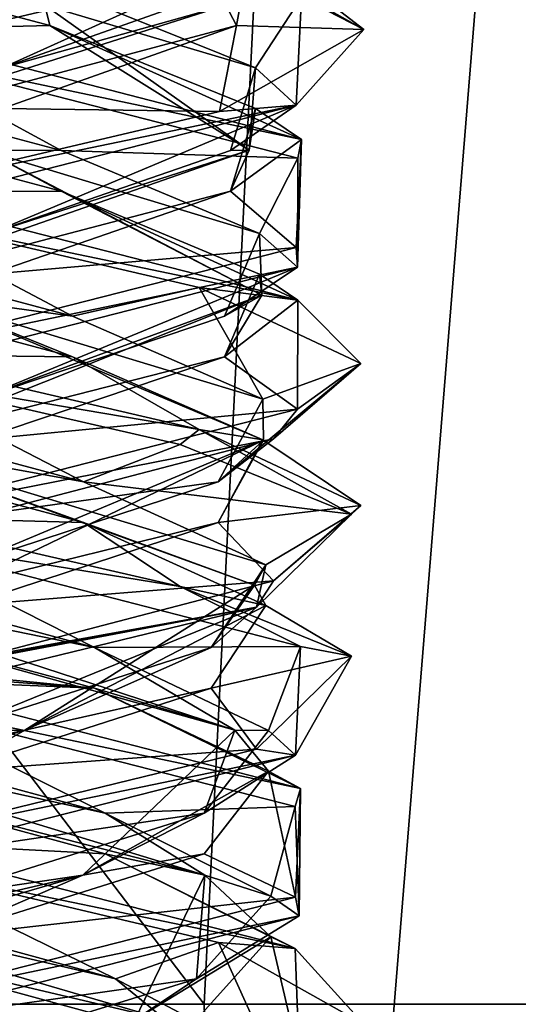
# Model space of a CAD drawing. Header units: millimetres. Extents: x -19 to 152, y -2 to 200.
# Tile 136 of 162: x 8.8 to 10.33, y 30.8 to 33.83. Entities that reach past the tile are written whole.
import ezdxf

# ---------------------------------------------------------------- set-up
doc = ezdxf.new("R2010")
doc.units = ezdxf.units.MM
doc.header["$LTSCALE"] = 65.185185
for name, color, linetype in [('164', 7, 'CONTINUOUS'), ('20', 7, 'CONTINUOUS'), ('21', 7, 'CONTINUOUS'), ('22', 7, 'CONTINUOUS'), ('32', 7, 'CONTINUOUS'), ('33', 7, 'CONTINUOUS'), ('34', 7, 'CONTINUOUS'), ('44', 7, 'CONTINUOUS'), ('45', 7, 'CONTINUOUS'), ('46', 7, 'CONTINUOUS'), ('47', 7, 'CONTINUOUS'), ('48', 7, 'CONTINUOUS'), ('49', 7, 'CONTINUOUS'), ('50', 7, 'CONTINUOUS'), ('51', 7, 'CONTINUOUS'), ('52', 7, 'CONTINUOUS'), ('53', 7, 'CONTINUOUS'), ('54', 7, 'CONTINUOUS'), ('55', 7, 'CONTINUOUS'), ('65', 7, 'CONTINUOUS'), ('66', 7, 'CONTINUOUS'), ('67', 7, 'CONTINUOUS'), ('672', 7, 'CONTINUOUS'), ('673', 7, 'CONTINUOUS'), ('68', 7, 'CONTINUOUS'), ('69', 7, 'CONTINUOUS'), ('70', 7, 'CONTINUOUS'), ('782', 7, 'CONTINUOUS')]:
    doc.layers.add(name, color=color, linetype=linetype)

msp = doc.modelspace()

# ---------------------------------------------------------------- linework, layer by layer
at = {"layer": '164', "color": 7, "linetype": 'Continuous'}
for points in [[(8.3562, 33.8, -8.4586), (9.4115, 33.9859, -8.8925), (9.4146, 34.0493, -8.8956), (8.3562, 33.8, -8.4586)], [(9.4147, 34.0506, -11.0214), (9.8562, 33.801, -9.9635), (9.6643, 33.9003, -10.6928), (9.4147, 34.0506, -11.0214)], [(8.3562, 33.8, -8.4586), (8.3562, 33.7375, -8.4586), (9.4115, 33.9859, -8.8925), (8.3562, 33.8, -8.4586)], [(9.8562, 33.801, -9.9635), (9.648, 33.5678, -9.196), (9.6643, 33.9003, -10.6928), (9.8562, 33.801, -9.9635)], [(8.3562, 33.7375, -11.4586), (8.3562, 33.8, -11.4586), (9.6643, 33.4628, -10.6928), (8.3562, 33.7375, -11.4586)], [(9.8562, 33.801, -9.9635), (9.4115, 33.5484, -8.8925), (9.648, 33.5678, -9.196), (9.8562, 33.801, -9.9635)], [(9.6535, 33.4049, -10.7117), (8.3562, 33.7375, -11.4586), (9.6643, 33.4628, -10.6928), (9.6535, 33.4049, -10.7117)], [(8.3562, 33.3, -8.4586), (8.3562, 33.2375, -8.4586), (9.648, 33.5678, -9.196), (8.3562, 33.3, -8.4586)], [(9.4115, 33.5484, -8.8925), (8.3562, 33.3, -8.4586), (9.648, 33.5678, -9.196), (9.4115, 33.5484, -8.8925)], [(9.6516, 33.0693, -9.2022), (9.6643, 33.4628, -10.6928), (9.648, 33.1303, -9.196), (9.6516, 33.0693, -9.2022)], [(9.6516, 33.0693, -9.2022), (9.6535, 33.4049, -10.7117), (9.6643, 33.4628, -10.6928), (9.6516, 33.0693, -9.2022)], [(8.3562, 33.2375, -11.4586), (8.3562, 33.3, -11.4586), (9.6535, 32.9674, -10.7117), (8.3562, 33.2375, -11.4586)], [(9.3495, 33.0071, -11.0826), (8.3562, 33.2375, -11.4586), (9.6535, 32.9674, -10.7117), (9.3495, 33.0071, -11.0826)], [(8.3562, 32.8, -8.4586), (9.6516, 33.0693, -9.2022), (9.648, 33.1303, -9.196), (8.3562, 32.8, -8.4586)], [(8.3562, 32.8, -8.4586), (8.3562, 32.7375, -8.4586), (9.6516, 33.0693, -9.2022), (8.3562, 32.8, -8.4586)], [(9.8473, 32.7723, -10.1223), (9.3495, 33.0071, -11.0826), (9.6535, 32.9674, -10.7117), (9.8473, 32.7723, -10.1223)], [(9.8473, 32.7723, -10.1223), (9.6535, 32.9674, -10.7117), (9.6516, 32.6318, -9.2022), (9.8473, 32.7723, -10.1223)], [(8.3562, 32.7375, -11.4586), (8.3562, 32.8, -11.4586), (9.3495, 32.5696, -11.0826), (8.3562, 32.7375, -11.4586)], [(9.578, 32.5405, -9.0883), (9.8473, 32.7723, -10.1223), (9.6516, 32.6318, -9.2022), (9.578, 32.5405, -9.0883)], [(9.2908, 32.5234, -11.1319), (8.3562, 32.7375, -11.4586), (9.3495, 32.5696, -11.0826), (9.2908, 32.5234, -11.1319)], [(8.3562, 32.3, -8.4586), (9.578, 32.5405, -9.0883), (9.6516, 32.6318, -9.2022), (8.3562, 32.3, -8.4586)], [(9.8186, 32.3089, -10.2924), (9.2908, 32.5234, -11.1319), (9.3495, 32.5696, -11.0826), (9.8186, 32.3089, -10.2924)], [(9.8186, 32.3089, -10.2924), (9.3495, 32.5696, -11.0826), (9.8473, 32.3348, -10.1223), (9.8186, 32.3089, -10.2924)], [(8.3562, 32.3, -8.4586), (8.69, 32.3089, -8.4962), (9.578, 32.5405, -9.0883), (8.3562, 32.3, -8.4586)], [(9.8186, 32.3089, -10.2924), (9.8473, 32.3348, -10.1223), (9.578, 32.103, -9.0883), (9.8186, 32.3089, -10.2924)], [(8.3562, 32.2375, -11.4586), (8.3562, 32.3, -11.4586), (9.2908, 32.0859, -11.1319), (8.3562, 32.2375, -11.4586)], [(9.5258, 32.0221, -9.0193), (9.8186, 32.3089, -10.2924), (9.578, 32.103, -9.0883), (9.5258, 32.0221, -9.0193)], [(8.3562, 32.2375, -11.4586), (9.2908, 32.0859, -11.1319), (9.6616, 31.9015, -10.6975), (8.3562, 32.2375, -11.4586)], [(8.69, 31.8714, -8.4962), (9.5258, 32.0221, -9.0193), (9.578, 32.103, -9.0883), (8.69, 31.8714, -8.4962)], [(9.2908, 32.0859, -11.1319), (9.8186, 31.8714, -10.2924), (9.6616, 31.9015, -10.6975), (9.2908, 32.0859, -11.1319)], [(8.3562, 31.8, -8.4586), (8.3562, 31.7375, -8.4586), (9.5258, 32.0221, -9.0193), (8.3562, 31.8, -8.4586)], [(8.3562, 31.8, -8.4586), (9.5258, 32.0221, -9.0193), (8.5242, 31.8357, -8.468), (8.3562, 31.8, -8.4586)], [(9.5258, 32.0221, -9.0193), (8.69, 31.8714, -8.4962), (8.5242, 31.8357, -8.468), (9.5258, 32.0221, -9.0193)], [(9.8186, 31.8714, -10.2924), (9.646, 31.5669, -9.1928), (9.6616, 31.9015, -10.6975), (9.8186, 31.8714, -10.2924)], [(9.8186, 31.8714, -10.2924), (9.5258, 31.5846, -9.0193), (9.646, 31.5669, -9.1928), (9.8186, 31.8714, -10.2924)], [(8.3562, 31.7375, -11.4586), (8.3562, 31.8, -11.4586), (9.6616, 31.464, -10.6975), (8.3562, 31.7375, -11.4586)], [(9.6453, 31.4084, -10.7256), (8.3562, 31.7375, -11.4586), (9.6616, 31.464, -10.6975), (9.6453, 31.4084, -10.7256)], [(9.5258, 31.5846, -9.0193), (8.3562, 31.3, -8.4586), (9.646, 31.5669, -9.1928), (9.5258, 31.5846, -9.0193)], [(8.3562, 31.3, -8.4586), (8.3562, 31.2375, -8.4586), (9.646, 31.5669, -9.1928), (8.3562, 31.3, -8.4586)], [(9.6576, 31.0718, -9.2126), (9.6453, 31.4084, -10.7256), (9.6616, 31.464, -10.6975), (9.6576, 31.0718, -9.2126)], [(9.6576, 31.0718, -9.2126), (9.6616, 31.464, -10.6975), (9.646, 31.1294, -9.1928), (9.6576, 31.0718, -9.2126)], [(8.3562, 31.2375, -11.4586), (8.3562, 31.3, -11.4586), (9.6453, 30.9709, -10.7256), (8.3562, 31.2375, -11.4586)], [(9.4092, 30.9898, -11.0269), (8.3562, 31.2375, -11.4586), (9.6453, 30.9709, -10.7256), (9.4092, 30.9898, -11.0269)], [(8.3562, 30.8, -8.4586), (9.6576, 31.0718, -9.2126), (9.646, 31.1294, -9.1928), (8.3562, 30.8, -8.4586)], [(8.3562, 30.8, -8.4586), (8.3562, 30.7375, -8.4586), (9.6576, 31.0718, -9.2126), (8.3562, 30.8, -8.4586)], [(9.8562, 30.7375, -9.9587), (9.4092, 30.9898, -11.0269), (9.6453, 30.9709, -10.7256), (9.8562, 30.7375, -9.9587)], [(9.8562, 30.7375, -9.9587), (9.6453, 30.9709, -10.7256), (9.6576, 30.6343, -9.2126), (9.8562, 30.7375, -9.9587)], [(8.3562, 30.7375, -11.4586), (8.3562, 30.8, -11.4586), (9.4092, 30.5523, -11.0269), (8.3562, 30.7375, -11.4586)]]:
    msp.add_3dface(points, dxfattribs=at)
at = {"layer": '20', "color": 7, "linetype": 'Continuous'}
for points in [[(9.5548, 32.0277, -10.2321), (9.3866, 31.7726, -9.2879), (9.8186, 31.8714, -10.2924), (9.5548, 32.0277, -10.2321)], [(9.8186, 31.8714, -10.2924), (9.3866, 31.7726, -9.2879), (9.5258, 31.5846, -9.0193), (9.8186, 31.8714, -10.2924)], [(9.3866, 31.7726, -9.2879), (8.5912, 31.5175, -8.7519), (9.5258, 31.5846, -9.0193), (9.3866, 31.7726, -9.2879)], [(8.5912, 31.5175, -8.7519), (8.3562, 31.3, -8.4586), (9.5258, 31.5846, -9.0193), (8.5912, 31.5175, -8.7519)]]:
    msp.add_3dface(points, dxfattribs=at)
at = {"layer": '21', "color": 7, "linetype": 'Continuous'}
for points in [[(9.3866, 31.8976, -9.2879), (9.5196, 32.0902, -10.2241), (9.5548, 32.1527, -10.2321), (9.3866, 31.8976, -9.2879)], [(8.8129, 31.6438, -8.8561), (9.5548, 32.0277, -10.2321), (9.5196, 32.0902, -10.2241), (8.8129, 31.6438, -8.8561)], [(8.8129, 31.6438, -8.8561), (9.5196, 32.0902, -10.2241), (9.3866, 31.8976, -9.2879), (8.8129, 31.6438, -8.8561)], [(9.3866, 31.7726, -9.2879), (9.5548, 32.0277, -10.2321), (8.8129, 31.6438, -8.8561), (9.3866, 31.7726, -9.2879)], [(8.5912, 31.6425, -8.7519), (8.8129, 31.6438, -8.8561), (9.3866, 31.8976, -9.2879), (8.5912, 31.6425, -8.7519)], [(8.5912, 31.5175, -8.7519), (9.3866, 31.7726, -9.2879), (8.8129, 31.6438, -8.8561), (8.5912, 31.5175, -8.7519)], [(7.3459, 31.1973, -9.3237), (8.5912, 31.5175, -8.7519), (8.8129, 31.6438, -8.8561), (7.3459, 31.1973, -9.3237)], [(7.3459, 31.1973, -9.3237), (8.8129, 31.6438, -8.8561), (7.6529, 31.3874, -8.9503), (7.3459, 31.1973, -9.3237)], [(7.6529, 31.3874, -8.9503), (8.8129, 31.6438, -8.8561), (8.5912, 31.6425, -8.7519), (7.6529, 31.3874, -8.9503)]]:
    msp.add_3dface(points, dxfattribs=at)
at = {"layer": '22', "color": 7, "linetype": 'Continuous'}
for points in [[(9.5258, 32.0221, -9.0193), (9.5548, 32.1527, -10.2321), (9.8186, 32.3089, -10.2924), (9.5258, 32.0221, -9.0193)], [(9.3866, 31.8976, -9.2879), (9.5548, 32.1527, -10.2321), (9.5258, 32.0221, -9.0193), (9.3866, 31.8976, -9.2879)], [(8.3562, 31.7375, -8.4586), (8.5912, 31.6425, -8.7519), (9.5258, 32.0221, -9.0193), (8.3562, 31.7375, -8.4586)], [(8.5912, 31.6425, -8.7519), (9.3866, 31.8976, -9.2879), (9.5258, 32.0221, -9.0193), (8.5912, 31.6425, -8.7519)]]:
    msp.add_3dface(points, dxfattribs=at)
at = {"layer": '32', "color": 7, "linetype": 'Continuous'}
for points in [[(9.0915, 30.7522, -10.9438), (8.3562, 30.8, -11.4586), (8.16, 31.0073, -11.1722), (9.0915, 30.7522, -10.9438)], [(8.3562, 30.8, -11.4586), (9.0915, 30.7522, -10.9438), (9.4092, 30.5523, -11.0269), (8.3562, 30.8, -11.4586)]]:
    msp.add_3dface(points, dxfattribs=at)
at = {"layer": '33', "color": 7, "linetype": 'Continuous'}
for points in [[(9.246, 30.7509, -10.7537), (8.16, 31.0073, -11.1722), (7.7214, 31.1973, -10.969), (9.246, 30.7509, -10.7537)], [(9.246, 30.7509, -10.7537), (7.7214, 31.1973, -10.969), (9.0915, 30.8772, -10.9438), (9.246, 30.7509, -10.7537)], [(9.0915, 30.8772, -10.9438), (7.7214, 31.1973, -10.969), (8.16, 31.1323, -11.1722), (9.0915, 30.8772, -10.9438)], [(9.0915, 30.7522, -10.9438), (8.16, 31.0073, -11.1722), (9.246, 30.7509, -10.7537), (9.0915, 30.7522, -10.9438)], [(9.5755, 30.6221, -10.1158), (9.246, 30.7509, -10.7537), (9.0915, 30.8772, -10.9438), (9.5755, 30.6221, -10.1158)]]:
    msp.add_3dface(points, dxfattribs=at)
at = {"layer": '34', "color": 7, "linetype": 'Continuous'}
for points in [[(8.3562, 31.2375, -11.4586), (9.0915, 30.8772, -10.9438), (8.16, 31.1323, -11.1722), (8.3562, 31.2375, -11.4586)], [(9.0915, 30.8772, -10.9438), (8.3562, 31.2375, -11.4586), (9.4092, 30.9898, -11.0269), (9.0915, 30.8772, -10.9438)], [(9.5755, 30.6221, -10.1158), (9.0915, 30.8772, -10.9438), (9.4092, 30.9898, -11.0269), (9.5755, 30.6221, -10.1158)], [(9.8562, 30.7375, -9.9587), (9.5755, 30.6221, -10.1158), (9.4092, 30.9898, -11.0269), (9.8562, 30.7375, -9.9587)]]:
    msp.add_3dface(points, dxfattribs=at)
at = {"layer": '44', "color": 7, "linetype": 'Continuous'}
for points in [[(9.0596, 31.2624, -10.9669), (8.3562, 31.3, -11.4586), (8.1212, 31.5175, -11.1653), (9.0596, 31.2624, -10.9669)], [(9.6453, 30.9709, -10.7256), (8.3562, 31.3, -11.4586), (9.0596, 31.2624, -10.9669), (9.6453, 30.9709, -10.7256)], [(9.5698, 31.0073, -10.1548), (9.6453, 30.9709, -10.7256), (9.0596, 31.2624, -10.9669), (9.5698, 31.0073, -10.1548)], [(9.3415, 30.7522, -9.2233), (9.6576, 30.6343, -9.2126), (9.5698, 31.0073, -10.1548), (9.3415, 30.7522, -9.2233)], [(9.6576, 30.6343, -9.2126), (9.6453, 30.9709, -10.7256), (9.5698, 31.0073, -10.1548), (9.6576, 30.6343, -9.2126)]]:
    msp.add_3dface(points, dxfattribs=at)
at = {"layer": '45', "color": 7, "linetype": 'Continuous'}
for points in [[(9.3666, 31.1973, -10.5934), (8.1212, 31.5175, -11.1653), (7.8996, 31.6438, -11.061), (9.3666, 31.1973, -10.5934)], [(9.3666, 31.1973, -10.5934), (7.8996, 31.6438, -11.061), (9.0596, 31.3874, -10.9669), (9.3666, 31.1973, -10.5934)], [(9.0596, 31.3874, -10.9669), (7.8996, 31.6438, -11.061), (8.1212, 31.6425, -11.1653), (9.0596, 31.3874, -10.9669)], [(9.0596, 31.2624, -10.9669), (8.1212, 31.5175, -11.1653), (9.3666, 31.1973, -10.5934), (9.0596, 31.2624, -10.9669)], [(9.5698, 31.1323, -10.1548), (9.3666, 31.1973, -10.5934), (9.0596, 31.3874, -10.9669), (9.5698, 31.1323, -10.1548)], [(9.5698, 31.0073, -10.1548), (9.0596, 31.2624, -10.9669), (9.3666, 31.1973, -10.5934), (9.5698, 31.0073, -10.1548)], [(9.1514, 30.7509, -9.0688), (9.5698, 31.0073, -10.1548), (9.3666, 31.1973, -10.5934), (9.1514, 30.7509, -9.0688)], [(9.1514, 30.7509, -9.0688), (9.3666, 31.1973, -10.5934), (9.3415, 30.8772, -9.2233), (9.1514, 30.7509, -9.0688)], [(9.3415, 30.8772, -9.2233), (9.3666, 31.1973, -10.5934), (9.5698, 31.1323, -10.1548), (9.3415, 30.8772, -9.2233)], [(9.3415, 30.7522, -9.2233), (9.5698, 31.0073, -10.1548), (9.1514, 30.7509, -9.0688), (9.3415, 30.7522, -9.2233)], [(8.5134, 30.6221, -8.7393), (9.1514, 30.7509, -9.0688), (9.3415, 30.8772, -9.2233), (8.5134, 30.6221, -8.7393)]]:
    msp.add_3dface(points, dxfattribs=at)
at = {"layer": '46', "color": 7, "linetype": 'Continuous'}
for points in [[(8.3562, 31.7375, -11.4586), (9.0596, 31.3874, -10.9669), (8.1212, 31.6425, -11.1653), (8.3562, 31.7375, -11.4586)], [(9.0596, 31.3874, -10.9669), (8.3562, 31.7375, -11.4586), (9.6453, 31.4084, -10.7256), (9.0596, 31.3874, -10.9669)], [(9.5698, 31.1323, -10.1548), (9.0596, 31.3874, -10.9669), (9.6453, 31.4084, -10.7256), (9.5698, 31.1323, -10.1548)], [(9.6576, 31.0718, -9.2126), (9.5698, 31.1323, -10.1548), (9.6453, 31.4084, -10.7256), (9.6576, 31.0718, -9.2126)], [(9.3415, 30.8772, -9.2233), (9.5698, 31.1323, -10.1548), (9.6576, 31.0718, -9.2126), (9.3415, 30.8772, -9.2233)], [(8.3562, 30.7375, -8.4586), (9.3415, 30.8772, -9.2233), (9.6576, 31.0718, -9.2126), (8.3562, 30.7375, -8.4586)], [(8.3562, 30.7375, -8.4586), (8.5134, 30.6221, -8.7393), (9.3415, 30.8772, -9.2233), (8.3562, 30.7375, -8.4586)]]:
    msp.add_3dface(points, dxfattribs=at)
at = {"layer": '47', "color": 7, "linetype": 'Continuous'}
for points in [[(9.8562, 33.801, -9.9635), (9.4147, 34.0506, -11.0214), (9.51, 34.0685, -10.3832), (9.8562, 33.801, -9.9635)], [(9.4639, 33.8134, -9.4252), (9.8562, 33.801, -9.9635), (9.51, 34.0685, -10.3832), (9.4639, 33.8134, -9.4252)], [(8.7436, 33.5583, -8.7918), (9.4115, 33.5484, -8.8925), (9.4639, 33.8134, -9.4252), (8.7436, 33.5583, -8.7918)], [(9.4115, 33.5484, -8.8925), (9.8562, 33.801, -9.9635), (9.4639, 33.8134, -9.4252), (9.4115, 33.5484, -8.8925)], [(8.3562, 33.3, -8.4586), (9.4115, 33.5484, -8.8925), (8.7436, 33.5583, -8.7918), (8.3562, 33.3, -8.4586)], [(8.9935, 32.2828, -11.0099), (8.3562, 32.3, -11.4586), (8.0444, 32.5379, -11.1477), (8.9935, 32.2828, -11.0099)], [(9.2908, 32.0859, -11.1319), (8.3562, 32.3, -11.4586), (8.9935, 32.2828, -11.0099), (9.2908, 32.0859, -11.1319)], [(9.5548, 32.0277, -10.2321), (9.2908, 32.0859, -11.1319), (8.9935, 32.2828, -11.0099), (9.5548, 32.0277, -10.2321)], [(9.5548, 32.0277, -10.2321), (9.8186, 31.8714, -10.2924), (9.2908, 32.0859, -11.1319), (9.5548, 32.0277, -10.2321)]]:
    msp.add_3dface(points, dxfattribs=at)
at = {"layer": '48', "color": 7, "linetype": 'Continuous'}
for points in [[(9.4639, 33.8134, -9.4252), (9.51, 34.0685, -10.3832), (9.4313, 33.8759, -9.4408), (9.4639, 33.8134, -9.4252)], [(8.7436, 33.6833, -8.7918), (9.4313, 33.8759, -9.4408), (9.4639, 33.9384, -9.4252), (8.7436, 33.6833, -8.7918)], [(8.0259, 33.4295, -8.8119), (9.4639, 33.8134, -9.4252), (9.4313, 33.8759, -9.4408), (8.0259, 33.4295, -8.8119)], [(8.0259, 33.4295, -8.8119), (9.4313, 33.8759, -9.4408), (8.7436, 33.6833, -8.7918), (8.0259, 33.4295, -8.8119)], [(8.7436, 33.5583, -8.7918), (9.4639, 33.8134, -9.4252), (8.0259, 33.4295, -8.8119), (8.7436, 33.5583, -8.7918)], [(8.9935, 32.4078, -11.0099), (8.2893, 32.5366, -11.15), (8.0444, 32.6629, -11.1477), (8.9935, 32.4078, -11.0099)], [(8.9935, 32.2828, -11.0099), (8.0444, 32.5379, -11.1477), (8.2893, 32.5366, -11.15), (8.9935, 32.2828, -11.0099)], [(9.5548, 32.1527, -10.2321), (9.5196, 32.0902, -10.2241), (8.2893, 32.5366, -11.15), (9.5548, 32.1527, -10.2321)], [(9.5196, 32.0902, -10.2241), (8.9935, 32.2828, -11.0099), (8.2893, 32.5366, -11.15), (9.5196, 32.0902, -10.2241)], [(9.5548, 32.1527, -10.2321), (8.2893, 32.5366, -11.15), (8.9935, 32.4078, -11.0099), (9.5548, 32.1527, -10.2321)], [(9.5196, 32.0902, -10.2241), (9.5548, 32.0277, -10.2321), (8.9935, 32.2828, -11.0099), (9.5196, 32.0902, -10.2241)]]:
    msp.add_3dface(points, dxfattribs=at)
at = {"layer": '49', "color": 7, "linetype": 'Continuous'}
for points in [[(8.3562, 33.7375, -8.4586), (8.7436, 33.6833, -8.7918), (9.4115, 33.9859, -8.8925), (8.3562, 33.7375, -8.4586)], [(8.7436, 33.6833, -8.7918), (9.4639, 33.9384, -9.4252), (9.4115, 33.9859, -8.8925), (8.7436, 33.6833, -8.7918)], [(8.3562, 32.7375, -11.4586), (8.9935, 32.4078, -11.0099), (8.0444, 32.6629, -11.1477), (8.3562, 32.7375, -11.4586)], [(8.9935, 32.4078, -11.0099), (8.3562, 32.7375, -11.4586), (9.2908, 32.5234, -11.1319), (8.9935, 32.4078, -11.0099)], [(9.8186, 32.3089, -10.2924), (8.9935, 32.4078, -11.0099), (9.2908, 32.5234, -11.1319), (9.8186, 32.3089, -10.2924)], [(9.8186, 32.3089, -10.2924), (9.5548, 32.1527, -10.2321), (8.9935, 32.4078, -11.0099), (9.8186, 32.3089, -10.2924)]]:
    msp.add_3dface(points, dxfattribs=at)
at = {"layer": '50', "color": 7, "linetype": 'Continuous'}
for points in [[(8.7808, 34.0685, -8.8049), (8.3562, 33.8, -8.4586), (9.4146, 34.0493, -8.8956), (8.7808, 34.0685, -8.8049)], [(8.9595, 32.793, -11.0297), (8.3562, 32.8, -11.4586), (8.0065, 33.0481, -11.1371), (8.9595, 32.793, -11.0297)], [(9.3495, 32.5696, -11.0826), (8.3562, 32.8, -11.4586), (8.9595, 32.793, -11.0297), (9.3495, 32.5696, -11.0826)], [(9.5454, 32.5379, -10.2704), (9.3495, 32.5696, -11.0826), (8.9595, 32.793, -11.0297), (9.5454, 32.5379, -10.2704)], [(9.8473, 32.3348, -10.1223), (9.3495, 32.5696, -11.0826), (9.5454, 32.5379, -10.2704), (9.8473, 32.3348, -10.1223)], [(9.4075, 32.2828, -9.3213), (9.8473, 32.3348, -10.1223), (9.5454, 32.5379, -10.2704), (9.4075, 32.2828, -9.3213)], [(9.578, 32.103, -9.0883), (9.8473, 32.3348, -10.1223), (9.4075, 32.2828, -9.3213), (9.578, 32.103, -9.0883)], [(8.6298, 32.0277, -8.76), (9.578, 32.103, -9.0883), (9.4075, 32.2828, -9.3213), (8.6298, 32.0277, -8.76)], [(8.6298, 32.0277, -8.76), (8.69, 31.8714, -8.4962), (9.578, 32.103, -9.0883), (8.6298, 32.0277, -8.76)]]:
    msp.add_3dface(points, dxfattribs=at)
at = {"layer": '51', "color": 7, "linetype": 'Continuous'}
for points in [[(8.9595, 32.918, -11.0297), (8.4898, 32.983, -11.1444), (8.0065, 33.1731, -11.1371), (8.9595, 32.918, -11.0297)], [(8.9595, 32.793, -11.0297), (8.0065, 33.0481, -11.1371), (8.4898, 32.983, -11.1444), (8.9595, 32.793, -11.0297)], [(9.5476, 32.5366, -10.0255), (8.9595, 32.793, -11.0297), (8.4898, 32.983, -11.1444), (9.5476, 32.5366, -10.0255)], [(9.5476, 32.5366, -10.0255), (8.4898, 32.983, -11.1444), (9.5454, 32.6629, -10.2704), (9.5476, 32.5366, -10.0255)], [(9.5454, 32.6629, -10.2704), (8.4898, 32.983, -11.1444), (8.9595, 32.918, -11.0297), (9.5454, 32.6629, -10.2704)], [(9.5454, 32.5379, -10.2704), (8.9595, 32.793, -11.0297), (9.5476, 32.5366, -10.0255), (9.5454, 32.5379, -10.2704)], [(9.4075, 32.4078, -9.3213), (9.5476, 32.5366, -10.0255), (9.5454, 32.6629, -10.2704), (9.4075, 32.4078, -9.3213)], [(8.6298, 32.1527, -8.76), (8.6218, 32.0902, -8.7952), (9.5476, 32.5366, -10.0255), (8.6298, 32.1527, -8.76)], [(8.6218, 32.0902, -8.7952), (9.4075, 32.2828, -9.3213), (9.5476, 32.5366, -10.0255), (8.6218, 32.0902, -8.7952)], [(8.6298, 32.1527, -8.76), (9.5476, 32.5366, -10.0255), (9.4075, 32.4078, -9.3213), (8.6298, 32.1527, -8.76)], [(9.4075, 32.2828, -9.3213), (9.5454, 32.5379, -10.2704), (9.5476, 32.5366, -10.0255), (9.4075, 32.2828, -9.3213)], [(8.6218, 32.0902, -8.7952), (8.6298, 32.0277, -8.76), (9.4075, 32.2828, -9.3213), (8.6218, 32.0902, -8.7952)]]:
    msp.add_3dface(points, dxfattribs=at)
at = {"layer": '52', "color": 7, "linetype": 'Continuous'}
for points in [[(8.3562, 33.2375, -11.4586), (8.9595, 32.918, -11.0297), (8.0065, 33.1731, -11.1371), (8.3562, 33.2375, -11.4586)], [(8.9595, 32.918, -11.0297), (8.3562, 33.2375, -11.4586), (9.3495, 33.0071, -11.0826), (8.9595, 32.918, -11.0297)], [(9.5454, 32.6629, -10.2704), (8.9595, 32.918, -11.0297), (9.3495, 33.0071, -11.0826), (9.5454, 32.6629, -10.2704)], [(9.8473, 32.7723, -10.1223), (9.5454, 32.6629, -10.2704), (9.3495, 33.0071, -11.0826), (9.8473, 32.7723, -10.1223)], [(9.4075, 32.4078, -9.3213), (9.5454, 32.6629, -10.2704), (9.8473, 32.7723, -10.1223), (9.4075, 32.4078, -9.3213)], [(9.578, 32.5405, -9.0883), (9.4075, 32.4078, -9.3213), (9.8473, 32.7723, -10.1223), (9.578, 32.5405, -9.0883)], [(8.69, 32.3089, -8.4962), (9.4075, 32.4078, -9.3213), (9.578, 32.5405, -9.0883), (8.69, 32.3089, -8.4962)], [(8.69, 32.3089, -8.4962), (8.6298, 32.1527, -8.76), (9.4075, 32.4078, -9.3213), (8.69, 32.3089, -8.4962)]]:
    msp.add_3dface(points, dxfattribs=at)
at = {"layer": '53', "color": 7, "linetype": 'Continuous'}
for points in [[(8.9249, 33.3032, -11.0485), (8.3562, 33.3, -11.4586), (7.9689, 33.5583, -11.1253), (8.9249, 33.3032, -11.0485)], [(9.6535, 32.9674, -10.7117), (8.3562, 33.3, -11.4586), (8.9249, 33.3032, -11.0485), (9.6535, 32.9674, -10.7117)], [(9.5348, 33.0481, -10.3084), (9.6535, 32.9674, -10.7117), (8.9249, 33.3032, -11.0485), (9.5348, 33.0481, -10.3084)], [(9.4274, 32.793, -9.3553), (9.6535, 32.9674, -10.7117), (9.5348, 33.0481, -10.3084), (9.4274, 32.793, -9.3553)], [(9.6516, 32.6318, -9.2022), (9.6535, 32.9674, -10.7117), (9.4274, 32.793, -9.3553), (9.6516, 32.6318, -9.2022)], [(8.6681, 32.5379, -8.7694), (9.6516, 32.6318, -9.2022), (9.4274, 32.793, -9.3553), (8.6681, 32.5379, -8.7694)], [(8.3562, 32.3, -8.4586), (9.6516, 32.6318, -9.2022), (8.6681, 32.5379, -8.7694), (8.3562, 32.3, -8.4586)]]:
    msp.add_3dface(points, dxfattribs=at)
at = {"layer": '54', "color": 7, "linetype": 'Continuous'}
for points in [[(8.9249, 33.4282, -11.0485), (8.6866, 33.4295, -11.1052), (7.9689, 33.6833, -11.1253), (8.9249, 33.4282, -11.0485)], [(8.9249, 33.3032, -11.0485), (7.9689, 33.5583, -11.1253), (8.6866, 33.4295, -11.1052), (8.9249, 33.3032, -11.0485)], [(9.542, 32.983, -9.825), (8.9249, 33.3032, -11.0485), (8.6866, 33.4295, -11.1052), (9.542, 32.983, -9.825)], [(9.542, 32.983, -9.825), (8.6866, 33.4295, -11.1052), (9.5348, 33.1731, -10.3084), (9.542, 32.983, -9.825)], [(9.5348, 33.1731, -10.3084), (8.6866, 33.4295, -11.1052), (8.9249, 33.4282, -11.0485), (9.5348, 33.1731, -10.3084)], [(9.5348, 33.0481, -10.3084), (8.9249, 33.3032, -11.0485), (9.542, 32.983, -9.825), (9.5348, 33.0481, -10.3084)], [(9.4274, 32.918, -9.3553), (9.542, 32.983, -9.825), (9.5348, 33.1731, -10.3084), (9.4274, 32.918, -9.3553)], [(9.4274, 32.793, -9.3553), (9.5348, 33.0481, -10.3084), (9.542, 32.983, -9.825), (9.4274, 32.793, -9.3553)], [(8.4231, 32.5366, -8.7672), (9.4274, 32.793, -9.3553), (9.542, 32.983, -9.825), (8.4231, 32.5366, -8.7672)], [(8.4231, 32.5366, -8.7672), (9.542, 32.983, -9.825), (8.6681, 32.6629, -8.7694), (8.4231, 32.5366, -8.7672)], [(8.6681, 32.6629, -8.7694), (9.542, 32.983, -9.825), (9.4274, 32.918, -9.3553), (8.6681, 32.6629, -8.7694)], [(8.6681, 32.5379, -8.7694), (9.4274, 32.793, -9.3553), (8.4231, 32.5366, -8.7672), (8.6681, 32.5379, -8.7694)]]:
    msp.add_3dface(points, dxfattribs=at)
at = {"layer": '55', "color": 7, "linetype": 'Continuous'}
for points in [[(8.3562, 33.7375, -11.4586), (8.9249, 33.4282, -11.0485), (7.9689, 33.6833, -11.1253), (8.3562, 33.7375, -11.4586)], [(8.9249, 33.4282, -11.0485), (8.3562, 33.7375, -11.4586), (9.6535, 33.4049, -10.7117), (8.9249, 33.4282, -11.0485)], [(9.5348, 33.1731, -10.3084), (8.9249, 33.4282, -11.0485), (9.6535, 33.4049, -10.7117), (9.5348, 33.1731, -10.3084)], [(9.6516, 33.0693, -9.2022), (9.5348, 33.1731, -10.3084), (9.6535, 33.4049, -10.7117), (9.6516, 33.0693, -9.2022)], [(9.4274, 32.918, -9.3553), (9.5348, 33.1731, -10.3084), (9.6516, 33.0693, -9.2022), (9.4274, 32.918, -9.3553)], [(8.3562, 32.7375, -8.4586), (8.6681, 32.6629, -8.7694), (9.6516, 33.0693, -9.2022), (8.3562, 32.7375, -8.4586)], [(8.6681, 32.6629, -8.7694), (9.4274, 32.918, -9.3553), (9.6516, 33.0693, -9.2022), (8.6681, 32.6629, -8.7694)]]:
    msp.add_3dface(points, dxfattribs=at)
at = {"layer": '65', "color": 7, "linetype": 'Continuous'}
for points in [[(9.0269, 31.7726, -10.9889), (8.0225, 31.8714, -11.421), (8.0827, 32.0277, -11.1571), (9.0269, 31.7726, -10.9889)], [(8.1883, 31.8357, -11.4491), (8.0225, 31.8714, -11.421), (9.0269, 31.7726, -10.9889), (8.1883, 31.8357, -11.4491)], [(8.3562, 31.8, -11.4586), (8.1883, 31.8357, -11.4491), (9.0269, 31.7726, -10.9889), (8.3562, 31.8, -11.4586)], [(8.3562, 31.8, -11.4586), (9.0269, 31.7726, -10.9889), (9.6616, 31.464, -10.6975), (8.3562, 31.8, -11.4586)], [(9.0269, 31.7726, -10.9889), (9.5629, 31.5175, -10.1936), (9.6616, 31.464, -10.6975), (9.0269, 31.7726, -10.9889)], [(9.5629, 31.5175, -10.1936), (9.3645, 31.2624, -9.2552), (9.646, 31.1294, -9.1928), (9.5629, 31.5175, -10.1936)], [(9.6616, 31.464, -10.6975), (9.5629, 31.5175, -10.1936), (9.646, 31.1294, -9.1928), (9.6616, 31.464, -10.6975)], [(9.3645, 31.2624, -9.2552), (8.5524, 31.0073, -8.745), (9.646, 31.1294, -9.1928), (9.3645, 31.2624, -9.2552)], [(8.5524, 31.0073, -8.745), (8.3562, 30.8, -8.4586), (9.646, 31.1294, -9.1928), (8.5524, 31.0073, -8.745)]]:
    msp.add_3dface(points, dxfattribs=at)
at = {"layer": '66', "color": 7, "linetype": 'Continuous'}
for points in [[(9.0269, 31.8976, -10.9889), (8.0907, 32.0902, -11.1219), (8.0827, 32.1527, -11.1571), (9.0269, 31.8976, -10.9889)], [(9.4587, 31.6438, -10.4152), (8.0827, 32.0277, -11.1571), (8.0907, 32.0902, -11.1219), (9.4587, 31.6438, -10.4152)], [(9.4587, 31.6438, -10.4152), (8.0907, 32.0902, -11.1219), (9.0269, 31.8976, -10.9889), (9.4587, 31.6438, -10.4152)], [(9.0269, 31.7726, -10.9889), (8.0827, 32.0277, -11.1571), (9.4587, 31.6438, -10.4152), (9.0269, 31.7726, -10.9889)], [(9.5629, 31.6425, -10.1936), (9.4587, 31.6438, -10.4152), (9.0269, 31.8976, -10.9889), (9.5629, 31.6425, -10.1936)], [(9.5629, 31.5175, -10.1936), (9.0269, 31.7726, -10.9889), (9.4587, 31.6438, -10.4152), (9.5629, 31.5175, -10.1936)], [(8.9911, 31.1973, -8.9482), (9.5629, 31.5175, -10.1936), (9.4587, 31.6438, -10.4152), (8.9911, 31.1973, -8.9482)], [(8.9911, 31.1973, -8.9482), (9.4587, 31.6438, -10.4152), (9.3645, 31.3874, -9.2552), (8.9911, 31.1973, -8.9482)], [(9.3645, 31.3874, -9.2552), (9.4587, 31.6438, -10.4152), (9.5629, 31.6425, -10.1936), (9.3645, 31.3874, -9.2552)], [(9.3645, 31.2624, -9.2552), (9.5629, 31.5175, -10.1936), (8.9911, 31.1973, -8.9482), (9.3645, 31.2624, -9.2552)], [(8.5524, 31.1323, -8.745), (8.9911, 31.1973, -8.9482), (9.3645, 31.3874, -9.2552), (8.5524, 31.1323, -8.745)], [(8.5524, 31.0073, -8.745), (9.3645, 31.2624, -9.2552), (8.9911, 31.1973, -8.9482), (8.5524, 31.0073, -8.745)], [(7.4665, 30.7509, -9.1634), (8.5524, 31.0073, -8.745), (8.9911, 31.1973, -8.9482), (7.4665, 30.7509, -9.1634)], [(7.4665, 30.7509, -9.1634), (8.9911, 31.1973, -8.9482), (7.6209, 30.8772, -8.9733), (7.4665, 30.7509, -9.1634)], [(7.6209, 30.8772, -8.9733), (8.9911, 31.1973, -8.9482), (8.5524, 31.1323, -8.745), (7.6209, 30.8772, -8.9733)]]:
    msp.add_3dface(points, dxfattribs=at)
at = {"layer": '67', "color": 7, "linetype": 'Continuous'}
for points in [[(8.3562, 32.2375, -11.4586), (9.0269, 31.8976, -10.9889), (8.0827, 32.1527, -11.1571), (8.3562, 32.2375, -11.4586)], [(9.0269, 31.8976, -10.9889), (8.3562, 32.2375, -11.4586), (9.6616, 31.9015, -10.6975), (9.0269, 31.8976, -10.9889)], [(9.5629, 31.6425, -10.1936), (9.0269, 31.8976, -10.9889), (9.6616, 31.9015, -10.6975), (9.5629, 31.6425, -10.1936)], [(9.646, 31.5669, -9.1928), (9.5629, 31.6425, -10.1936), (9.6616, 31.9015, -10.6975), (9.646, 31.5669, -9.1928)], [(9.3645, 31.3874, -9.2552), (9.5629, 31.6425, -10.1936), (9.646, 31.5669, -9.1928), (9.3645, 31.3874, -9.2552)], [(8.3562, 31.2375, -8.4586), (9.3645, 31.3874, -9.2552), (9.646, 31.5669, -9.1928), (8.3562, 31.2375, -8.4586)], [(8.3562, 31.2375, -8.4586), (8.5524, 31.1323, -8.745), (9.3645, 31.3874, -9.2552), (8.3562, 31.2375, -8.4586)]]:
    msp.add_3dface(points, dxfattribs=at)
at = {"layer": '672', "color": 7, "linetype": 'Continuous'}
for points in [[(0, 1, 17.4), (10.2267, 1, 14.0774), (0, 30.8, 17.4), (0, 1, 17.4)], [(0, 30.8, 17.4), (10.2267, 1, 14.0774), (9.365, 30.8, 14.6648), (0, 30.8, 17.4)], [(9.365, 30.8, 14.6648), (10.2267, 1, 14.0774), (15.7858, 30.8, 7.3191), (9.365, 30.8, 14.6648)], [(10.2267, 1, 14.0774), (16.5481, 1, 5.3773), (15.7858, 30.8, 7.3191), (10.2267, 1, 14.0774)]]:
    msp.add_3dface(points, dxfattribs=at)
at = {"layer": '673', "color": 7, "linetype": 'Continuous'}
for points in [[(4.5402, 30.8, -16.7972), (0, 30.8, -17.4), (9.9749, 43.1047, -13.7293), (4.5402, 30.8, -16.7972)], [(9.9749, 43.1047, -13.7293), (0, 30.8, -17.4), (0, 43.1047, -16.9703), (9.9749, 43.1047, -13.7293)], [(0, 30.8, 17.4), (9.365, 30.8, 14.6648), (0, 43.1047, 16.9703), (0, 30.8, 17.4)], [(0, 43.1047, 16.9703), (9.365, 30.8, 14.6648), (9.9749, 43.1047, 13.7293), (0, 43.1047, 16.9703)], [(8.6356, 36.8, -14.864), (4.5402, 30.8, -16.7972), (9.9749, 43.1047, -13.7293), (8.6356, 36.8, -14.864)], [(9.365, 30.8, 14.6648), (15.7858, 30.8, 7.3191), (9.9749, 43.1047, 13.7293), (9.365, 30.8, 14.6648)], [(9.9749, 43.1047, 13.7293), (15.7858, 30.8, 7.3191), (16.1397, 43.1047, 5.2441), (9.9749, 43.1047, 13.7293)]]:
    msp.add_3dface(points, dxfattribs=at)
at = {"layer": '68', "color": 7, "linetype": 'Continuous'}
for points in [[(8.8896, 33.8134, -11.0662), (8.3562, 33.8, -11.4586), (7.9317, 34.0685, -11.1123), (8.8896, 33.8134, -11.0662)], [(8.3562, 33.8, -11.4586), (8.8896, 33.8134, -11.0662), (9.6643, 33.4628, -10.6928), (8.3562, 33.8, -11.4586)], [(8.8896, 33.8134, -11.0662), (9.523, 33.5583, -10.346), (9.6643, 33.4628, -10.6928), (8.8896, 33.8134, -11.0662)], [(9.523, 33.5583, -10.346), (9.4462, 33.3032, -9.3899), (9.6643, 33.4628, -10.6928), (9.523, 33.5583, -10.346)], [(9.6643, 33.4628, -10.6928), (9.4462, 33.3032, -9.3899), (9.648, 33.1303, -9.196), (9.6643, 33.4628, -10.6928)], [(9.4462, 33.3032, -9.3899), (8.706, 33.0481, -8.78), (9.648, 33.1303, -9.196), (9.4462, 33.3032, -9.3899)], [(8.706, 33.0481, -8.78), (8.3562, 32.8, -8.4586), (9.648, 33.1303, -9.196), (8.706, 33.0481, -8.78)]]:
    msp.add_3dface(points, dxfattribs=at)
at = {"layer": '69', "color": 7, "linetype": 'Continuous'}
for points in [[(8.8896, 33.8134, -11.0662), (7.9317, 34.0685, -11.1123), (8.874, 33.8759, -11.0337), (8.8896, 33.8134, -11.0662)], [(9.523, 33.6833, -10.346), (8.874, 33.8759, -11.0337), (8.8896, 33.9384, -11.0662), (9.523, 33.6833, -10.346)], [(9.5029, 33.4295, -9.6282), (8.8896, 33.8134, -11.0662), (8.874, 33.8759, -11.0337), (9.5029, 33.4295, -9.6282)], [(9.5029, 33.4295, -9.6282), (8.874, 33.8759, -11.0337), (9.523, 33.6833, -10.346), (9.5029, 33.4295, -9.6282)], [(9.523, 33.5583, -10.346), (8.8896, 33.8134, -11.0662), (9.5029, 33.4295, -9.6282), (9.523, 33.5583, -10.346)], [(9.4462, 33.4282, -9.3899), (9.5029, 33.4295, -9.6282), (9.523, 33.6833, -10.346), (9.4462, 33.4282, -9.3899)], [(9.4462, 33.3032, -9.3899), (9.523, 33.5583, -10.346), (9.5029, 33.4295, -9.6282), (9.4462, 33.3032, -9.3899)], [(8.2226, 32.983, -8.7728), (9.4462, 33.3032, -9.3899), (9.5029, 33.4295, -9.6282), (8.2226, 32.983, -8.7728)], [(8.2226, 32.983, -8.7728), (9.5029, 33.4295, -9.6282), (8.706, 33.1731, -8.78), (8.2226, 32.983, -8.7728)], [(8.706, 33.1731, -8.78), (9.5029, 33.4295, -9.6282), (9.4462, 33.4282, -9.3899), (8.706, 33.1731, -8.78)], [(8.706, 33.0481, -8.78), (9.4462, 33.3032, -9.3899), (8.2226, 32.983, -8.7728), (8.706, 33.0481, -8.78)]]:
    msp.add_3dface(points, dxfattribs=at)
at = {"layer": '70', "color": 7, "linetype": 'Continuous'}
for points in [[(9.523, 33.6833, -10.346), (8.8896, 33.9384, -11.0662), (9.6643, 33.9003, -10.6928), (9.523, 33.6833, -10.346)], [(9.648, 33.5678, -9.196), (9.523, 33.6833, -10.346), (9.6643, 33.9003, -10.6928), (9.648, 33.5678, -9.196)], [(9.4462, 33.4282, -9.3899), (9.523, 33.6833, -10.346), (9.648, 33.5678, -9.196), (9.4462, 33.4282, -9.3899)], [(8.3562, 33.2375, -8.4586), (8.706, 33.1731, -8.78), (9.648, 33.5678, -9.196), (8.3562, 33.2375, -8.4586)], [(8.706, 33.1731, -8.78), (9.4462, 33.4282, -9.3899), (9.648, 33.5678, -9.196), (8.706, 33.1731, -8.78)]]:
    msp.add_3dface(points, dxfattribs=at)
at = {"layer": '782', "color": 7, "linetype": 'Continuous'}
for points in [[(10.437, 4.8, -8.085), (7.838, 4.8, -7.207), (10.437, 36.8, -8.085), (10.437, 4.8, -8.085)], [(7.838, 4.8, -7.207), (7.838, 36.8, -7.207), (10.437, 36.8, -8.085), (7.838, 4.8, -7.207)]]:
    msp.add_3dface(points, dxfattribs=at)

doc.saveas('drawing.dxf')
